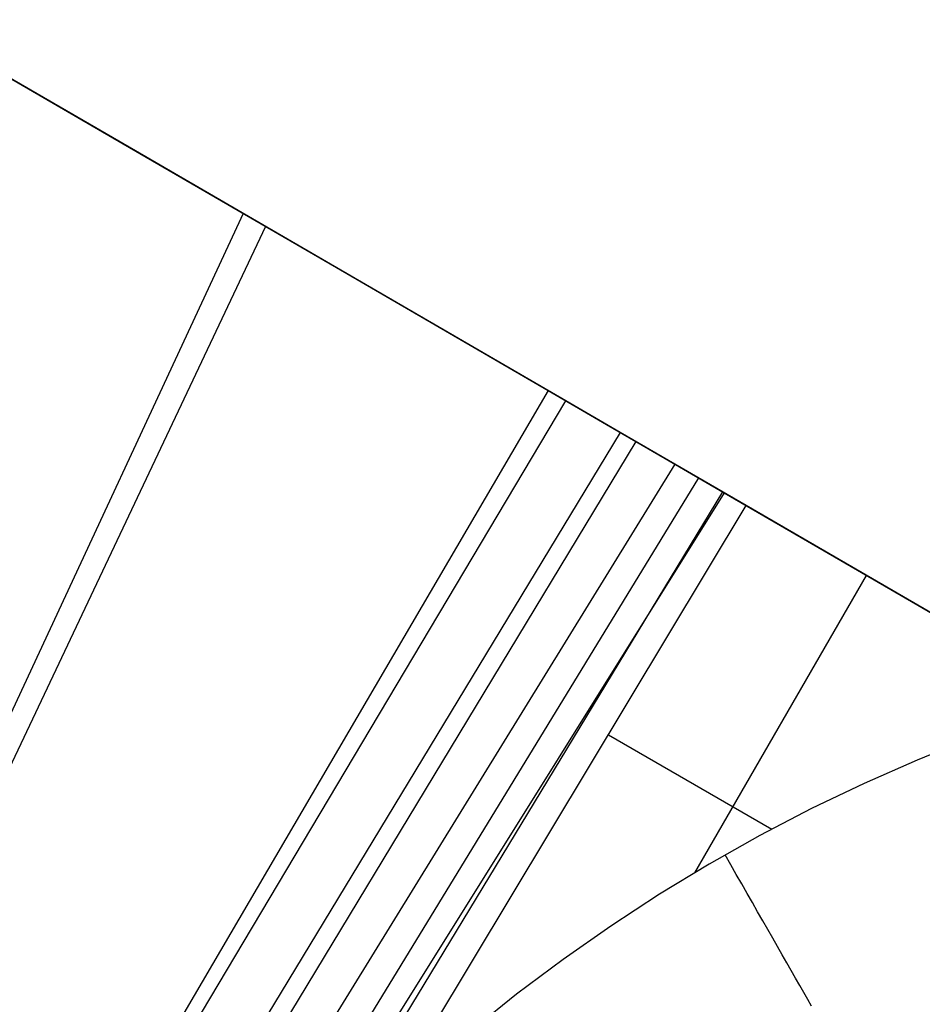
# Model space of a CAD drawing. Header units: millimetres. Extents: x 9001 to 10165, y -167 to 850.
# Tile 208 of 216: x 9504 to 9548, y 551 to 599. Entities that reach past the tile are written whole.
import ezdxf

# ---------------------------------------------------------------- set-up
doc = ezdxf.new("R2010")
doc.units = ezdxf.units.MM
doc.layers.add('1', color=7, linetype='Continuous')

msp = doc.modelspace()

# ---------------------------------------------------------------- linework, layer by layer
at = {"layer": '1', "color": 29, "true_color": 0x4d342b}
for p, q in [((9498.856, 599.108, 59.695), (9509.284, 593.053, 60.91)), ((9509.874, 592.71, 54.862), (9499.316, 598.841, 53.629)), ((9509.284, 593.053, 60.91), (9519.67, 587.02, 62.531)), ((9520.39, 586.601, 56.504), (9509.874, 592.71, 54.862)), ((9515.132, 589.656, 55.631), (9465.511, 482.93, 59.233)), ((9516.219, 589.024, 61.947), (9465.922, 482.688, 65.267)), ((9519.67, 587.02, 62.531), (9530.002, 581.016, 64.555)), ((9530.851, 580.523, 58.554), (9520.39, 586.601, 56.504)), ((9530.002, 581.016, 64.555), (9470.775, 479.824, 65.528)), ((9530.002, 581.016, 64.555), (9532.848, 579.363, 65.035)), ((9470.887, 479.758, 59.524), (9530.851, 580.523, 58.554)), ((9533.507, 578.979, 58.993), (9530.851, 580.523, 58.554)), ((9532.848, 579.363, 65.035), (9535.706, 577.702, 65.402)), ((9533.507, 578.98, 58.993), (9472.754, 478.656, 59.537)), ((9536.174, 577.429, 59.331), (9533.507, 578.979, 58.993)), ((9534.275, 578.533, 65.232), (9473.594, 478.161, 65.612)), ((9536.174, 577.429, 59.331), (9474.621, 477.555, 59.552)), ((9535.706, 577.702, 65.402), (9538.573, 576.035, 65.657)), ((9539.655, 575.406, 59.568), (9536.174, 577.429, 59.331)), ((9537.332, 576.756, 59.449), (9476.15, 476.652, 59.561)), ((9538.573, 576.035, 65.657), (9476.414, 476.497, 65.657)), ((9538.492, 576.082, 59.528), (9517.255, 541.043, 59.542)), ((9538.573, 576.035, 65.657), (9555.982, 565.914, 65.657)), ((9521.999, 546.034, 59.568), (9539.655, 575.406, 59.568)), ((9555.982, 565.914, 59.568), (9539.655, 575.406, 59.568)), ((9545.506, 572.005, 59.568), (9537.128, 557.495, 59.568)), ((9532.93, 564.219, 59.568), (9540.894, 559.621, 59.568)), ((9550.622, 564.056, 59.568), (9547.991, 562.997, 59.568)), ((9547.991, 562.997, 59.568), (9545.395, 561.853, 59.568)), ((9545.395, 561.853, 59.568), (9542.838, 560.625, 59.568)), ((9542.838, 560.625, 59.568), (9540.323, 559.314, 59.568)), ((9540.323, 559.314, 59.568), (9537.851, 557.922, 59.568)), ((9538.896, 557.891, 59.406), (9538.623, 558.368, 59.568)), ((9537.851, 557.922, 59.568), (9535.426, 556.45, 59.568)), ((9539.165, 557.42, 59.225), (9538.896, 557.891, 59.406)), ((9539.431, 556.954, 59.025), (9539.165, 557.42, 59.225)), ((9539.694, 556.494, 58.807), (9539.431, 556.954, 59.025)), ((9535.426, 556.45, 59.568), (9533.051, 554.9, 59.568)), ((9539.953, 556.041, 58.571), (9539.694, 556.494, 58.807)), ((9540.208, 555.595, 58.317), (9539.953, 556.041, 58.571)), ((9540.458, 555.157, 58.046), (9540.208, 555.595, 58.317)), ((9533.051, 554.9, 59.568), (9530.727, 553.273, 59.568)), ((9540.703, 554.727, 57.757), (9540.458, 555.157, 58.046)), ((9540.944, 554.307, 57.452), (9540.703, 554.727, 57.757)), ((9541.179, 553.895, 57.13), (9540.944, 554.307, 57.452)), ((9541.408, 553.494, 56.792), (9541.179, 553.895, 57.13)), ((9530.727, 553.273, 59.568), (9528.458, 551.571, 59.568)), ((9541.631, 553.103, 56.438), (9541.408, 553.494, 56.792)), ((9541.849, 552.723, 56.069), (9541.631, 553.103, 56.438)), ((9542.06, 552.354, 55.685), (9541.849, 552.723, 56.069)), ((9542.264, 551.996, 55.287), (9542.06, 552.354, 55.685)), ((9542.461, 551.651, 54.875), (9542.264, 551.996, 55.287)), ((9528.458, 551.571, 59.568), (9526.245, 549.796, 59.568)), ((9542.651, 551.318, 54.449), (9542.461, 551.651, 54.875)), ((9542.834, 550.998, 54.01), (9542.651, 551.318, 54.449))]:
    msp.add_line(p, q, dxfattribs=at)

doc.saveas('drawing.dxf')
